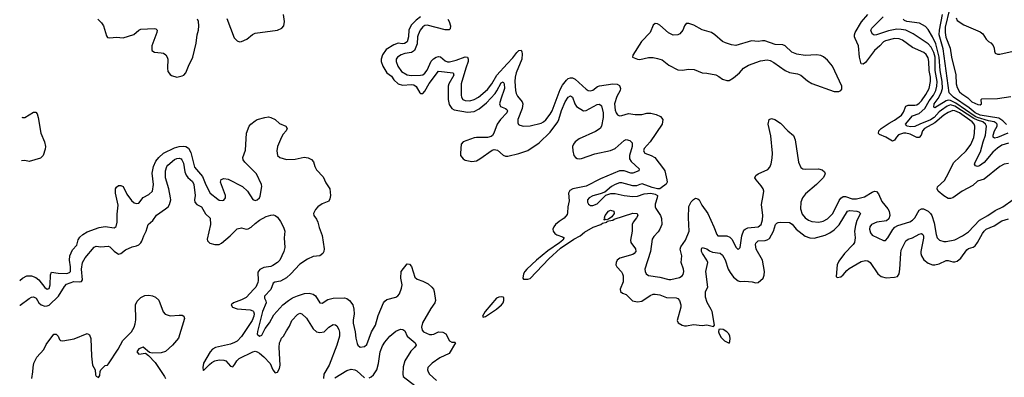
# Model space of a CAD drawing. Header units: inches. Extents: x 1839270 to 1929235, y 762242 to 910350.
# Tile 152 of 256: x 1840505 to 1849311, y 833002 to 836205. Entities that reach past the tile are written whole.
import ezdxf

# ---------------------------------------------------------------- set-up
doc = ezdxf.new("R2010")
doc.units = ezdxf.units.IN
doc.header["$MEASUREMENT"] = 0
doc.layers.add('B8843', color=7, linetype='Continuous')

msp = doc.modelspace()

# ---------------------------------------------------------------- linework, layer by layer
at = {"layer": 'B8843', "color": 5}
for points, elevation in [([(1842356.9, 836216.9), (1842423.2, 836043.2), (1842450, 836014.7), (1842470, 836007.3), (1842490, 836008.3), (1842537.4, 836030), (1842588.3, 836071.7), (1842610, 836083.9), (1842810, 836111.1), (1842850, 836127.9), (1842867.6, 836150), (1842874.1, 836190), (1842865.8, 836250)], 560), ([(1844090, 836231.1), (1844050, 836200.4), (1844010, 836158.1), (1843985.8, 836114.2), (1843981.6, 836050), (1843970, 836007.7), (1843948, 835992), (1843930, 835989.5), (1843890, 835993.7), (1843850, 835981.1), (1843783.2, 835936.8), (1843750.7, 835890), (1843737.8, 835850), (1843737.9, 835830), (1843753.3, 835790), (1843790, 835730.1), (1843830, 835698.5), (1843850, 835666.1), (1843890, 835630.1), (1843930, 835618.9), (1844010, 835624.9), (1844030, 835621.5), (1844050, 835607.6), (1844083.6, 835550), (1844090, 835544.7), (1844110, 835543.5), (1844130, 835564.4), (1844166.7, 835633.3), (1844250, 835743.5), (1844382.4, 835730), (1844388.9, 835708.9), (1844343.1, 835630), (1844336.8, 835610), (1844338.2, 835490), (1844345.4, 835445.4), (1844369.4, 835410), (1844390, 835397.5), (1844510, 835376.1), (1844570, 835383.3), (1844614.7, 835405.3), (1844679.1, 835460.9), (1844756.4, 835543.6), (1844773.7, 835566.3), (1844810, 835638.5), (1844830, 835647.6), (1844838.5, 835630), (1844841.9, 835590), (1844807.1, 835492.9), (1844797, 835450), (1844806.5, 835426.5), (1844849.4, 835409.4), (1844860.7, 835400.7), (1844869.1, 835390), (1844860.9, 835370), (1844803.9, 835310), (1844774.8, 835270), (1844744.8, 835190), (1844732.4, 835167.6), (1844721.5, 835158.5), (1844690, 835149.8), (1844590, 835149.4), (1844570, 835145.6), (1844470, 835109.8), (1844454, 835090), (1844446.4, 835010), (1844447.7, 834990), (1844470, 834958.9), (1844490, 834947.7), (1844550, 834935.7), (1844590, 834941.7), (1844621.9, 834958.1), (1844730, 835035.2), (1844750, 835042.3), (1844777, 835037), (1844830, 834990.3), (1844850, 834981.7), (1844870, 834981.7), (1844970, 835006), (1845050, 835033.6), (1845150, 835101.3), (1845250, 835197.3), (1845318.4, 835290), (1845328.4, 835311.6), (1845350, 835390.2), (1845384.9, 835470), (1845410, 835511.5), (1845430, 835524), (1845450, 835510.3), (1845471.2, 835451.2), (1845486.2, 835426.2), (1845546.4, 835390), (1845570, 835391), (1845670, 835445.2), (1845690, 835447.6), (1845710, 835432), (1845724.8, 835370), (1845723.1, 835330), (1845708.6, 835251.4), (1845697.8, 835230), (1845655.5, 835204.5), (1845510, 835137.4), (1845471.8, 835110), (1845456.9, 835090), (1845450.1, 835070), (1845451.2, 835031.2), (1845462.3, 834990), (1845474.9, 834970), (1845490, 834960.2), (1845510, 834957.8), (1845530, 834961.6), (1845650, 835004.1), (1845790, 835032.2), (1845830, 835050.2), (1845910, 835123.7), (1845930, 835130.4), (1845962.3, 835122.3), (1845982.8, 835102.8), (1845984.2, 835070), (1845958.3, 834990), (1845959.3, 834959.3), (1845973.4, 834933.4), (1846046, 834870), (1846043.1, 834850), (1845990, 834829.3), (1845969.9, 834829.9), (1845909.9, 834849.9), (1845869.4, 834850.6), (1845699.6, 834780.4), (1845570, 834712.5), (1845453.4, 834690), (1845424.3, 834675.7), (1845412.1, 834650), (1845418.5, 834581.5), (1845406.9, 834530), (1845404.8, 834475.2), (1845400.1, 834459.9), (1845374, 834426), (1845330, 834398.3), (1845295.8, 834370), (1845281.3, 834350), (1845274, 834330), (1845276.4, 834310), (1845290.5, 834290), (1845310, 834278), (1845360.6, 834260.6), (1845375.5, 834250), (1845361.6, 834230), (1845334, 834206), (1845230, 834134.9), (1845128.7, 834051.3), (1845041.6, 833970), (1845023.1, 833950), (1845012.2, 833930), (1845004.2, 833890), (1845010, 833881.8), (1845050, 833880.1), (1845071.6, 833888.4), (1845237, 834063), (1845341.4, 834158.6), (1845460.3, 834239.7), (1845517.2, 834270), (1845556.6, 834303.4), (1845634.3, 834345.7), (1845704, 834370), (1845717.5, 834382.5), (1845755.1, 834390), (1845760.5, 834399.5), (1845775.1, 834404.9), (1845810, 834409.6), (1845822, 834418), (1845990, 834471.6), (1846027.3, 834470), (1846032.8, 834450), (1846023, 834430), (1845992.5, 834390), (1845983.8, 834370), (1845983.6, 834310), (1845968.1, 834230), (1845971.8, 834210), (1846013.3, 834153.3), (1846015.3, 834130), (1846001.2, 834110), (1845990, 834102.3), (1845871.3, 834068.7), (1845847.9, 834052.1), (1845838.4, 834030), (1845837.5, 834010), (1845844.5, 833990), (1845887.2, 833947.2), (1845896.8, 833930), (1845901, 833910), (1845902.3, 833857.7), (1845875.8, 833790), (1845878, 833770), (1845896, 833756), (1845930, 833742.6), (1845986.6, 833686.6), (1846030, 833676.9), (1846070, 833683.2), (1846144.4, 833735.6), (1846170, 833746.6), (1846190, 833748), (1846230, 833739.4), (1846290, 833715.7), (1846375.1, 833715.2), (1846390, 833707.6), (1846405, 833690), (1846419.3, 833650), (1846418.8, 833630), (1846386.2, 833510), (1846395.3, 833490), (1846430, 833470.2), (1846450, 833464.1), (1846470, 833463.5), (1846530, 833474), (1846610, 833466.7), (1846650, 833472.7), (1846710, 833458), (1846719, 833470), (1846697.3, 833590), (1846690.5, 833610.5), (1846652.3, 833672.3), (1846639.4, 833719.4), (1846638.4, 833770), (1846658.4, 833810), (1846642.7, 833950), (1846659.8, 834030), (1846652, 834052), (1846611.2, 834110), (1846603.1, 834130), (1846602.6, 834150), (1846610, 834164.9), (1846650, 834153.7), (1846674, 834134), (1846701.7, 834121.7), (1846770, 834112.9), (1846790, 834096.1), (1846815.6, 834055.6), (1846841.7, 833970), (1846859.2, 833939.2), (1846890, 833897.8), (1846930, 833865.3), (1846950, 833859.8), (1846990, 833861.8), (1847056, 833856), (1847090, 833847.4), (1847109.8, 833850.2), (1847153.8, 833890), (1847164.2, 833915.8), (1847167.9, 833950), (1847147.1, 834050), (1847090.9, 834150), (1847086.7, 834190), (1847090, 834204.4), (1847110, 834223.1), (1847173.2, 834226.8), (1847190, 834231.8), (1847210, 834245.2), (1847246.9, 834310), (1847265.4, 834370), (1847277.8, 834382.2), (1847290, 834389), (1847310, 834392), (1847390, 834389.6), (1847413.9, 834373.9), (1847449.4, 834329.4), (1847530, 834266.8), (1847570.7, 834250.7), (1847610, 834246.9), (1847710, 834275.5), (1847750, 834295.9), (1847790, 834323.2), (1847832.8, 834367.2), (1847910, 834490.2), (1847930, 834496.3), (1847991.3, 834490), (1848010, 834484.9), (1848024.9, 834470), (1847992.9, 834407.1), (1847979.2, 834360.8), (1847971.6, 834310), (1847976.6, 834250), (1847971.4, 834210), (1847958.5, 834190), (1847880.9, 834110), (1847830, 834043), (1847817.1, 834010), (1847805.9, 833905.9), (1847816.8, 833896.8), (1847850, 833902.6), (1847870, 833918.7), (1847901.4, 833958.6), (1847922.4, 833977.6), (1848030, 834038.4), (1848070, 834049.3), (1848090, 834045.4), (1848111.4, 834031.4), (1848180.3, 833930), (1848210, 833905.2), (1848253.9, 833893.9), (1848330, 833898.2), (1848354.9, 833905.1), (1848369.9, 833930.1), (1848378.1, 833970), (1848384.6, 834110), (1848390, 834142), (1848430, 834225.5), (1848450, 834239.8), (1848490, 834252.5), (1848550, 834284.6), (1848570, 834289.1), (1848581.2, 834281.2), (1848587.7, 834267.7), (1848587.2, 834247.2), (1848564.1, 834130), (1848563.9, 834110), (1848569.4, 834090), (1848590, 834055.6), (1848630, 834024.5), (1848670, 834010.2), (1848690, 834008.3), (1848730, 834019.2), (1848790, 834047.8), (1848810, 834047.8), (1848850, 834036.3), (1848870, 834036.5), (1848890, 834042.9), (1848923.8, 834070), (1848975, 834145), (1848990, 834155), (1849032.5, 834167.5), (1849050, 834178.8), (1849072.1, 834207.9), (1849115, 834290), (1849130, 834311.6), (1849150, 834328.9), (1849221.4, 834358.6), (1849290, 834403.8), (1849350, 834422.5)], 560), ([(1849350, 834915.8), (1849308.6, 834911.4), (1849270, 834890.9), (1849130, 834776.2), (1849070, 834759.5), (1849030, 834720.3), (1848933.4, 834670), (1848850, 834609.7), (1848830, 834602.7), (1848810, 834603.9), (1848770, 834626), (1848718.7, 834670), (1848709.6, 834690), (1848713.4, 834706.6), (1848775, 834765), (1848812.4, 834830), (1848856.4, 834923.6), (1848970, 835029.3), (1849011.6, 835088.4), (1849038.6, 835150), (1849044.1, 835190), (1849046.8, 835250), (1849043, 835270), (1849023.4, 835290), (1848911.1, 835370), (1848870, 835388), (1848850, 835390.2), (1848810, 835373.7), (1848770, 835348.6), (1848690, 835282), (1848598.8, 835230), (1848580.9, 835210), (1848568.6, 835170), (1848550, 835148.3), (1848530, 835151.1), (1848470, 835180.8), (1848431.7, 835188.3), (1848410, 835187.6), (1848365.9, 835174.1), (1848345.8, 835154.2), (1848330, 835127.1), (1848310, 835115.8), (1848251.6, 835151.6), (1848196.2, 835176.2), (1848186.4, 835186.4), (1848189.8, 835210), (1848209.8, 835230), (1848281.2, 835278.8), (1848330, 835304.6), (1848391.1, 835348.9), (1848410, 835375.2), (1848430, 835431.4), (1848450, 835440.3), (1848510, 835438.2), (1848530, 835443.6), (1848550, 835455.8), (1848570, 835477), (1848610, 835534), (1848639.7, 835590), (1848651.7, 835650), (1848650.9, 835690), (1848640.3, 835750), (1848636.6, 835830), (1848630, 835862.6), (1848612.6, 835892.6), (1848591.7, 835910), (1848490, 835955.3), (1848400.9, 836020.9), (1848370, 836033.5), (1848330, 836035.7), (1848250, 836015.8), (1848230, 836006), (1848199.3, 835970), (1848150.1, 835930), (1848070, 835822.9), (1848050, 835807), (1848030, 835809.6), (1848016.9, 835870), (1848008.3, 835970), (1847975.9, 836035.9), (1847970.9, 836050), (1847971.4, 836070), (1847977.7, 836090), (1848033.2, 836186.8), (1848089.8, 836250)], 580), ([(1849350, 835098.7), (1849290, 835079.6), (1849250, 835055.3), (1849210, 835017.8), (1849130, 834924.7), (1849090, 834896.1), (1849070, 834890.8), (1849054.6, 834894.6), (1849045.3, 834910), (1849051.5, 834930), (1849099.7, 835020.3), (1849122.2, 835110), (1849143.4, 835170), (1849150.9, 835250), (1849143.8, 835270), (1849118.2, 835290), (1849070, 835304.1), (1849038.8, 835318.8), (1848870, 835431.5), (1848830, 835441), (1848799.4, 835430), (1848750, 835395.4), (1848730, 835380.2), (1848685.3, 835330), (1848651.9, 835308.1), (1848555.5, 835270), (1848510, 835246.8), (1848475, 835245), (1848443.1, 835250), (1848436, 835256), (1848427.3, 835270), (1848490, 835342.3), (1848550, 835365.3), (1848600.1, 835410), (1848640.6, 835479.4), (1848677.7, 835530), (1848698, 835570), (1848708.8, 835610), (1848711.6, 835650), (1848693.4, 835750), (1848691.9, 835870), (1848680.8, 835910), (1848658.1, 835958.1), (1848630, 835988.5), (1848497.2, 836077.2), (1848430, 836109.9), (1848390, 836118.1), (1848350, 836119.1), (1848274.9, 836105.1), (1848168.9, 836068.9), (1848147.1, 836067.1), (1848130, 836077.6), (1848117.6, 836110), (1848125.6, 836130), (1848228.1, 836230)], 560), ([(1849330, 835266.5), (1849298.2, 835298.2), (1849261.6, 835321.6), (1849094.2, 835350), (1849050, 835370), (1848996.1, 835416.1), (1848856.2, 835510), (1848823.5, 835543.5), (1848819.3, 835550), (1848762.9, 835942.9), (1848729.9, 836070.1), (1848732.7, 836110), (1848757.2, 836250)], 520), ([(1848822.3, 836297.7), (1848783.5, 836136.5), (1848781.7, 836090), (1848787.6, 836047.6), (1848826.5, 835950), (1848839.3, 835870), (1848878.8, 835710), (1848880.2, 835630), (1848890, 835596.3), (1848910, 835559.3), (1848930, 835540.4), (1848984.9, 835504.9), (1849020.4, 835470), (1849074.5, 835445.5), (1849096.5, 835443.5), (1849108, 835450), (1849104, 835490), (1849110, 835494.8), (1849250, 835498.9), (1849370, 835517.3)], 520), ([(1848880.2, 836220.2), (1848890, 836196.9), (1848950, 836157.3), (1849095.6, 836095.6), (1849119.3, 836079.3), (1849150, 836030.8), (1849170, 836010.8), (1849190, 835998.8), (1849212.5, 835972.5), (1849220.7, 835950), (1849222, 835922), (1849230, 835906), (1849250, 835897.3), (1849270, 835895.5), (1849390, 835921.6)], 540), ([(1841205.3, 836210), (1841237, 836177), (1841254.3, 836150), (1841280.1, 836060.1), (1841290, 836044.2), (1841310, 836041.2), (1841370, 836047.5), (1841430, 836041.5), (1841527.1, 836072.9), (1841570, 836111.7), (1841590, 836121.3), (1841706.4, 836126.4), (1841722, 836122), (1841733.2, 836110), (1841733.1, 836090), (1841687.9, 835970), (1841686.7, 835930), (1841710, 835913.6), (1841770, 835908.9), (1841790, 835903.9), (1841813.2, 835890), (1841825.6, 835870), (1841829.6, 835850), (1841826, 835770), (1841830, 835742), (1841850, 835714), (1841863.9, 835703.9), (1841910, 835691.5), (1841959.1, 835700.9), (1841972.2, 835707.8), (1841991.9, 835730), (1842014.5, 835790), (1842053.3, 835870), (1842084.1, 835995.9), (1842091, 836069), (1842104.9, 836110), (1842107.3, 836150), (1842103.2, 836190), (1842096.6, 836210)], 560), ([(1844333.4, 836210), (1844346.2, 836190), (1844358.5, 836150), (1844355.9, 836124.1), (1844345.7, 836114.3), (1844310, 836112.7), (1844150, 836157), (1844130, 836152.7), (1844110, 836139.9), (1844086.2, 836110), (1844068.6, 836070), (1844063.1, 836050), (1844060.1, 835990), (1844037.3, 835930), (1844010, 835911.6), (1843950, 835901.3), (1843916.5, 835890), (1843885.3, 835870), (1843873, 835850), (1843872, 835830), (1843885.8, 835790), (1843920.6, 835740.6), (1843970, 835710.8), (1844005.9, 835705.9), (1844090, 835706.7), (1844110, 835711), (1844130, 835724.7), (1844150, 835753.6), (1844185.3, 835834.7), (1844205.4, 835854.6), (1844230, 835868.7), (1844250, 835875.9), (1844270, 835872.5), (1844310, 835835.3), (1844330, 835828.2), (1844350, 835827.4), (1844410, 835840.9), (1844490, 835872.3), (1844510, 835870.2), (1844516.8, 835850), (1844515.9, 835830), (1844493.9, 835770), (1844453.3, 835630), (1844454.2, 835530), (1844456.2, 835510), (1844469.6, 835489.6), (1844490, 835479.8), (1844530, 835478.4), (1844570, 835490.8), (1844610, 835511.4), (1844690, 835579), (1844728.2, 835630), (1844773.2, 835706.8), (1844863.8, 835810), (1844917.1, 835862.9), (1844950, 835911.9), (1844970, 835927.9), (1844990, 835932.7), (1844997.3, 835917.3), (1844998.9, 835899), (1844995.4, 835850), (1844945.9, 835730), (1844936.3, 835690), (1844933.2, 835650), (1844938.8, 835570), (1844944.8, 835544.8), (1844958.7, 835518.7), (1844998.7, 835470), (1845003.9, 835450), (1844998.5, 835410), (1844959.7, 835310), (1844960.2, 835280.2), (1844966.8, 835266.8), (1844979, 835259), (1845010, 835250.2), (1845070, 835255), (1845170, 835279.1), (1845190, 835289.2), (1845210, 835307.1), (1845250, 835359.7), (1845266.6, 835390), (1845340, 835580), (1845360.6, 835619.4), (1845395.4, 835664.6), (1845410, 835677), (1845430, 835685.5), (1845450, 835684.8), (1845473.1, 835673.1), (1845570, 835581.2), (1845590, 835571.3), (1845610, 835568.2), (1845630, 835574), (1845673, 835607), (1845690, 835612.8), (1845810.7, 835630.7), (1845848.4, 835628.4), (1845870, 835615.2), (1845879.7, 835590), (1845874.4, 835570), (1845844.3, 835515.7), (1845825.5, 835450), (1845830, 835393.4), (1845839.2, 835370), (1845852.2, 835352.2), (1845870, 835345.2), (1845890, 835346), (1845950, 835365.4), (1846010, 835356.1), (1846070, 835355.5), (1846113.3, 835366.7), (1846150, 835368.8), (1846197.2, 835357.2), (1846236.9, 835336.9), (1846256.5, 835310), (1846252.4, 835270), (1846144.1, 835110), (1846088.8, 835050), (1846082.9, 835030), (1846097.6, 835010), (1846152.4, 834990), (1846185.3, 834970), (1846263.9, 834870), (1846273.7, 834850), (1846294.3, 834770), (1846295.6, 834750), (1846287.2, 834732.8), (1846242.5, 834697.5), (1846230, 834690.9), (1846210, 834689.6), (1846161.2, 834701.2), (1846073.7, 834733.7), (1846050, 834729.8), (1846022.3, 834717.7), (1845990, 834716), (1845890, 834743.4), (1845870, 834743.4), (1845830.4, 834730), (1845797, 834710), (1845739.5, 834660.5), (1845695.9, 834644.1), (1845630, 834628.8), (1845597.4, 834610), (1845583.6, 834590), (1845583.1, 834570), (1845592.7, 834552.7), (1845610, 834541.1), (1845630, 834540.2), (1845670, 834554.7), (1845748.1, 834631.9), (1845792.5, 834647.5), (1845830, 834648.4), (1845910, 834630.2), (1845990, 834620.9), (1846030, 834625.2), (1846090, 834645.2), (1846150, 834651.8), (1846190, 834643.7), (1846208.2, 834630), (1846207.2, 834610), (1846187.7, 834552.3), (1846187.2, 834530), (1846193.4, 834513.4), (1846236.4, 834450), (1846244.7, 834424.7), (1846247, 834370), (1846231.3, 834328.7), (1846216.3, 834303.7), (1846175.8, 834264.2), (1846160.7, 834239.3), (1846147.3, 834130), (1846096.5, 833970), (1846098.2, 833950), (1846107.1, 833930), (1846130, 833913.6), (1846230, 833900.2), (1846310, 833878.3), (1846330, 833878), (1846405.5, 833894.5), (1846429.6, 833910), (1846437.6, 833922.4), (1846443.5, 833950), (1846442, 833970), (1846421.5, 834030), (1846426.9, 834090), (1846413.5, 834150), (1846417.2, 834170), (1846459.8, 834230), (1846494.1, 834310), (1846487.1, 834430), (1846490, 834533), (1846510, 834574), (1846530, 834594.9), (1846550, 834605.2), (1846570, 834601.7), (1846581.7, 834590), (1846604.6, 834544.6), (1846658.2, 834470), (1846714.7, 834350), (1846740.2, 834280.2), (1846750.3, 834270.3), (1846830, 834269.1), (1846857.2, 834257.2), (1846877.1, 834237.1), (1846910, 834168), (1846930, 834146), (1846950, 834164.7), (1846963.1, 834270), (1846981.2, 834318.8), (1846992.8, 834330), (1847017.9, 834342.1), (1847110, 834349.3), (1847136, 834370), (1847148.9, 834411.1), (1847152.7, 834450), (1847138.2, 834550), (1847155.8, 834630), (1847159.4, 834670), (1847154, 834690), (1847137.9, 834717.9), (1847092.3, 834770), (1847080.8, 834790), (1847089.8, 834810), (1847110, 834824), (1847196.4, 834863.5), (1847214.8, 834885.2), (1847225.3, 834914.7), (1847235.2, 834964.8), (1847237.4, 835010), (1847223.3, 835163.3), (1847199, 835270), (1847208.4, 835310), (1847230, 835318.9), (1847259.1, 835310), (1847310, 835277.3), (1847373.8, 835210), (1847426.7, 835166.7), (1847440.2, 835130), (1847470.8, 834930), (1847490, 834882.4), (1847510, 834867.8), (1847530, 834865.2), (1847650, 834869.1), (1847681, 834861), (1847703.6, 834843.6), (1847708.8, 834830), (1847704.4, 834810), (1847691.2, 834790), (1847630.4, 834729.6), (1847533.3, 834646.7), (1847505.5, 834610), (1847491, 834570), (1847489.4, 834510), (1847504, 834464), (1847530.3, 834430), (1847559.5, 834410), (1847590, 834396.8), (1847652, 834392), (1847690, 834400.9), (1847730, 834420.6), (1847778, 834470), (1847834, 834586), (1847850, 834605.5), (1847870, 834620.1), (1847890, 834622.7), (1847950, 834599.6), (1847990, 834599.4), (1848061.2, 834618.8), (1848130, 834659.5), (1848150, 834668.6), (1848167.6, 834667.6), (1848186.6, 834646.6), (1848216.8, 834576.8), (1848270.2, 834510), (1848280.6, 834490), (1848286.4, 834450), (1848278, 834422), (1848256.6, 834403.4), (1848170, 834391.3), (1848123.6, 834370), (1848109.1, 834350), (1848104.7, 834330), (1848114.8, 834294.8), (1848130, 834276.5), (1848230, 834226.4), (1848250, 834227.7), (1848270, 834250.5), (1848313.8, 834326.2), (1848333, 834347), (1848358.3, 834361.7), (1848465.5, 834394.5), (1848490, 834408), (1848511, 834429), (1848550, 834498.3), (1848570, 834511.7), (1848589.1, 834510.9), (1848631.3, 834491.3), (1848650.5, 834470.5), (1848661.9, 834450), (1848684.5, 834384.5), (1848701.3, 834281.3), (1848710.9, 834250.9), (1848730.2, 834230.2), (1848770, 834219.7), (1848790, 834219.7), (1848870, 834234.4), (1848937.7, 834270), (1848990, 834305.6), (1849090.7, 834409.3), (1849163.1, 834450), (1849230, 834496), (1849298.7, 834530), (1849390, 834595.6)], 580), ([(1849341.7, 835190), (1849250, 835148.6), (1849222.5, 835142.5), (1849212.2, 835152.2), (1849212.5, 835170), (1849224.5, 835210), (1849246.1, 835250), (1849247.8, 835270), (1849238.3, 835278.3), (1849221.5, 835290), (1849170, 835300.1), (1849070, 835328.6), (1849050, 835338.2), (1848877, 835457), (1848830, 835480.5), (1848810, 835484.4), (1848790, 835478.7), (1848690, 835415.5), (1848681.4, 835421.4), (1848685, 835450), (1848720, 835500), (1848747.7, 835550), (1848757.3, 835590), (1848755.3, 835650), (1848736.1, 835750), (1848728.6, 835870), (1848698.9, 835990), (1848670, 836052.5), (1848630, 836118.4), (1848605.3, 836145.3), (1848553.5, 836173.5), (1848439.3, 836190), (1848418.6, 836198.6), (1848406, 836210)], 540), ([(1840525.2, 835331.5), (1840530, 835329.1), (1840550.1, 835329.9), (1840630, 835375.6), (1840650, 835376.3), (1840660.9, 835360.9), (1840669.8, 835330), (1840694.6, 835190), (1840726.6, 835110), (1840736.4, 835070), (1840734.3, 835045.7), (1840713.8, 834990), (1840690, 834964), (1840590, 834934), (1840550, 834944.4), (1840520.5, 834940.9)], 560), ([(1840507.8, 833868.3), (1840531.6, 833890), (1840569.5, 833910.5), (1840610, 833911.6), (1840650, 833896.7), (1840675.7, 833875.7), (1840730, 833807.8), (1840750, 833792.8), (1840770, 833797.6), (1840777, 833830), (1840780.1, 833919.9), (1840790, 833943.6), (1840850, 833933.8), (1840927, 833933), (1840950, 833940.2), (1840959.1, 833950), (1840961, 833990), (1840950.1, 834050), (1840954.4, 834090), (1840976.3, 834143.7), (1841015.1, 834184.9), (1841026.7, 834233.3), (1841041.8, 834258.2), (1841070, 834281.7), (1841110, 834304.4), (1841215.6, 834344.4), (1841270, 834352.6), (1841350, 834342.2), (1841367.4, 834352.6), (1841376.8, 834390), (1841376.6, 834463.4), (1841384.5, 834544.5), (1841360.9, 834650), (1841363.1, 834690), (1841370, 834703.7), (1841390, 834718.4), (1841410, 834720.5), (1841430, 834711.5), (1841462.4, 834642.4), (1841505.1, 834585.1), (1841530, 834563.5), (1841550, 834558.5), (1841570, 834562.5), (1841610, 834611.6), (1841661, 834639), (1841691.5, 834670), (1841702, 834730), (1841690.1, 834830.1), (1841703, 834890), (1841722.8, 834937.2), (1841748.4, 834971.6), (1841790, 835008.4), (1841890, 835057.8), (1841930, 835068.1), (1841970, 835072.3), (1841990, 835068.6), (1842013.6, 835053.5), (1842034.5, 835014.5), (1842070, 834882.9), (1842141.1, 834801.1), (1842170, 834726.2), (1842208.1, 834650), (1842276.4, 834596.4), (1842290, 834588.4), (1842315.5, 834584.5), (1842331.1, 834588.9), (1842345.2, 834610), (1842345.2, 834630), (1842302, 834750), (1842306.2, 834773.8), (1842330, 834783.1), (1842370, 834775.4), (1842496.8, 834710), (1842543.4, 834670), (1842590, 834593.6), (1842610, 834584.7), (1842630, 834591.3), (1842649.3, 834610.7), (1842655, 834625), (1842670.1, 834710), (1842667.6, 834730), (1842624, 834824), (1842519.7, 834930), (1842504.7, 834950), (1842500.2, 834970), (1842524.5, 835035.5), (1842534.8, 835190), (1842556.3, 835250), (1842573.6, 835270), (1842610, 835298.8), (1842630.5, 835310), (1842696.3, 835330), (1842730, 835333.4), (1842750, 835329.9), (1842790.4, 835310.4), (1842830, 835275.3), (1842886.6, 835250), (1842898, 835230), (1842889.7, 835210), (1842861.7, 835178.3), (1842846.7, 835153.3), (1842811.6, 835070), (1842804, 835030), (1842811.9, 834990), (1842830.6, 834970.6), (1842890, 834954.2), (1842970, 834955.7), (1843050, 834972.9), (1843086.6, 834966.6), (1843114.2, 834954.2), (1843133.1, 834933.1), (1843143.9, 834890), (1843159.2, 834859.2), (1843218.1, 834798.1), (1843243.8, 834743.8), (1843279.8, 834690), (1843283.8, 834630), (1843278.9, 834601.1), (1843270, 834580.5), (1843210, 834556.9), (1843172.8, 834530), (1843150, 834504.9), (1843133.3, 834470), (1843135.4, 834450), (1843158.6, 834418.6), (1843171.6, 834391.6), (1843183.3, 834343.3), (1843210.6, 834270.6), (1843227.4, 834152.6), (1843225.4, 834130), (1843217.4, 834110), (1843190.7, 834089.3), (1843130, 834084.7), (1843078.6, 834061.4), (1843010, 834016.5), (1842930, 833927.7), (1842890, 833892.8), (1842837.6, 833862.5), (1842785.8, 833854.2), (1842773.6, 833846.4), (1842751.5, 833788.5), (1842695.5, 833730), (1842693.8, 833710), (1842706.2, 833686.2), (1842708.4, 833670), (1842676.8, 833590), (1842631, 833411), (1842630, 833389.4), (1842650, 833371.5), (1842670, 833378.7), (1842699.8, 833440.2), (1842738.6, 833490), (1842777.5, 833562.5), (1842859.8, 833650), (1842908.9, 833691.1), (1842945.8, 833714.2), (1842988.5, 833731.5), (1843051.5, 833751.5), (1843095.4, 833755.4), (1843130, 833746.4), (1843150, 833731.1), (1843190, 833668.4), (1843210, 833665.6), (1843262.2, 833697.8), (1843310, 833710.5), (1843410, 833712.8), (1843430, 833707.9), (1843454.5, 833690), (1843484.6, 833650), (1843493.7, 833613.7), (1843495.8, 833570), (1843486.2, 833513.8), (1843487.3, 833487.3), (1843506.6, 833410), (1843512.2, 833352.2), (1843524.2, 833304.2), (1843530, 833289), (1843550, 833272.7), (1843590, 833277), (1843610, 833297), (1843650.1, 833410), (1843688.4, 833470), (1843710, 833556.9), (1843758, 833670), (1843770, 833685.4), (1843790, 833699.3), (1843870, 833720.4), (1843887.3, 833732.7), (1843900.7, 833750), (1843920.4, 833799.6), (1843925.8, 833830), (1843914.9, 833890), (1843916.3, 833950), (1843970, 834018), (1843990, 834015.3), (1844010, 833993.2), (1844038.9, 833898.9), (1844061.3, 833881.3), (1844110, 833864.5), (1844158.5, 833838.5), (1844190.5, 833810.5), (1844205.8, 833790), (1844213.5, 833770), (1844223.1, 833690), (1844218.2, 833670), (1844182.2, 833617.8), (1844109.2, 833490), (1844097.5, 833450), (1844103.4, 833423.4), (1844116.3, 833410), (1844170, 833385), (1844190, 833384), (1844210, 833389.8), (1844250, 833409.8), (1844290, 833405.5), (1844315.6, 833390), (1844350, 833327.8), (1844370, 833316), (1844395.4, 833315.4), (1844402.7, 833310), (1844345.6, 833214.4), (1844263.8, 833176.2), (1844195, 833130), (1844155.5, 833090), (1844151, 833070), (1844158.7, 833050), (1844171.6, 833030), (1844233.6, 832973.6)], 560), ([(1840505.2, 833647), (1840510, 833648.1), (1840590, 833708.6), (1840610, 833718.7), (1840630, 833721.5), (1840652, 833712), (1840675.2, 833670), (1840696, 833650), (1840730, 833640.4), (1840750, 833640.9), (1840770, 833649.4), (1840851.3, 833728.7), (1840905, 833815), (1840925, 833835), (1840990, 833859.9), (1841043.8, 833856.2), (1841058.5, 833861.5), (1841065.6, 833874.4), (1841057.2, 833970), (1841067.9, 834030), (1841090, 834072.3), (1841172.3, 834167.7), (1841190, 834175.4), (1841230, 834171.6), (1841297, 834177), (1841311.9, 834171.9), (1841350, 834132.1), (1841390, 834106.3), (1841410, 834109.6), (1841450, 834144.7), (1841510, 834172), (1841550, 834178.4), (1841570, 834187.6), (1841590, 834207), (1841597.6, 834222.4), (1841614, 834270), (1841635.8, 834310), (1841655.3, 834370), (1841694.7, 834405.3), (1841730, 834454.3), (1841810, 834509.8), (1841832.4, 834530), (1841844.5, 834550), (1841855.6, 834590), (1841854.3, 834610), (1841838.3, 834690), (1841808.6, 834790), (1841810.2, 834850), (1841821.5, 834890), (1841830, 834903.1), (1841890, 834951.9), (1841910, 834961.5), (1841930, 834965.7), (1841950, 834958.9), (1841956.4, 834950), (1841970, 834920.9), (1841982.5, 834842.5), (1841993.2, 834813.2), (1842010, 834791.6), (1842050, 834755.5), (1842063.4, 834730), (1842073.8, 834630), (1842068.7, 834590), (1842071.8, 834570), (1842088.5, 834548.5), (1842130, 834527.6), (1842167.2, 834467.2), (1842208.3, 834428.3), (1842211.9, 834370), (1842180.7, 834240.7), (1842183.5, 834223.5), (1842204.5, 834204.5), (1842250, 834191), (1842290, 834192.1), (1842310, 834202.7), (1842387.8, 834270), (1842450, 834332.8), (1842490, 834339.7), (1842529.8, 834329.8), (1842550, 834332.8), (1842574.4, 834345.6), (1842610, 834380.9), (1842648.7, 834410), (1842710, 834441.1), (1842750, 834454.7), (1842776.6, 834456.6), (1842790, 834452.3), (1842810, 834437), (1842838.2, 834398.2), (1842865.2, 834345.2), (1842875.4, 834310), (1842871.3, 834251.3), (1842876.8, 834163.2), (1842867.8, 834130), (1842831.5, 834050), (1842812, 834030), (1842770, 834002), (1842750, 833994.4), (1842690, 833985.6), (1842652, 833968), (1842636.2, 833943.8), (1842639.4, 833870), (1842635.7, 833850), (1842615.9, 833810), (1842600.2, 833790), (1842530, 833717.7), (1842490, 833696.6), (1842418, 833670), (1842397.4, 833650), (1842408.3, 833630), (1842450, 833614.2), (1842566.8, 833606.8), (1842590, 833598.6), (1842596.5, 833590), (1842600.8, 833570), (1842599, 833550), (1842584.9, 833510), (1842490, 833368.2), (1842450, 833327), (1842427.3, 833312.7), (1842390, 833298.8), (1842255.1, 833270), (1842230, 833253.3), (1842209.5, 833230), (1842149.2, 833130), (1842142, 833090), (1842145.9, 833065.9), (1842150, 833064.2), (1842201.9, 833118.1), (1842224.9, 833135.1), (1842251.6, 833148.4), (1842290, 833158.2), (1842330, 833156.7), (1842348.6, 833150), (1842390, 833101), (1842410, 833094.8), (1842430, 833118.3), (1842447.5, 833150), (1842468.5, 833171.5), (1842590, 833231.4), (1842610, 833236.2), (1842630, 833231.1), (1842650, 833219.1), (1842690, 833186.5), (1842745.5, 833125.5), (1842770.4, 833070.4), (1842790, 833042.6), (1842810, 833048.6), (1842830, 833082), (1842836.2, 833110), (1842826.5, 833270), (1842830.2, 833310), (1842836.8, 833330), (1842848.1, 833351.9), (1842865.8, 833370), (1842890, 833419.6), (1842918.7, 833461.3), (1842938.9, 833510), (1842990, 833563.7), (1843010, 833577), (1843030, 833569.5), (1843070, 833531.5), (1843130, 833434.7), (1843160.7, 833410), (1843190, 833403.4), (1843228, 833410), (1843270, 833451.2), (1843310, 833473.6), (1843330, 833472), (1843342.3, 833462.3), (1843360.4, 833430), (1843366.3, 833406.3), (1843365.6, 833370), (1843340.2, 833290), (1843272.9, 833110), (1843226.5, 833030), (1843223, 832990)], 580), ([(1840614.3, 832990), (1840623.7, 833050), (1840624.6, 833090), (1840633.1, 833130), (1840659, 833181), (1840721.7, 833250), (1840742.7, 833297.3), (1840810, 833387.3), (1840830, 833389), (1840849, 833370), (1840859.9, 833339.9), (1840870, 833330.7), (1840890, 833329.1), (1840993.8, 833346.2), (1841110, 833393.2), (1841130, 833382.7), (1841141.5, 833350), (1841146, 833190), (1841156.8, 833110), (1841181.6, 833070), (1841184.1, 833024.1), (1841190, 833012.7), (1841210, 832999.3), (1841220.7, 833019.3), (1841225.9, 833054.1), (1841232.3, 833067.7), (1841260.3, 833099.7), (1841270, 833107), (1841290, 833112), (1841298.2, 833121.8), (1841384.9, 833255.1), (1841427, 833333), (1841503.7, 833410), (1841528.9, 833450), (1841539.3, 833480.7), (1841543.7, 833516.3), (1841541.1, 833650), (1841555.1, 833684.9), (1841590, 833716.9), (1841624.8, 833735.2), (1841661.5, 833738.5), (1841691.7, 833731.7), (1841719.3, 833719.3), (1841750, 833693.2), (1841787.6, 833587.6), (1841806.3, 833566.3), (1841850, 833551.8), (1841930, 833559.6), (1841958, 833558), (1841974, 833550), (1841979.3, 833530), (1841926.6, 833353.4), (1841873, 833290), (1841810, 833234.4), (1841770, 833220.4), (1841690, 833218.8), (1841665.4, 833225.4), (1841610, 833270.6), (1841570, 833256), (1841554, 833230), (1841570, 833209.5), (1841630, 833218), (1841658.6, 833198.6), (1841715.5, 833135.5), (1841800.4, 833010), (1841808.6, 832990)], 620), ([(1843630, 832997.7), (1843650, 833007.3), (1843670, 833024.8), (1843700.6, 833070), (1843714.7, 833125.3), (1843730.2, 833230), (1843750, 833282.9), (1843770, 833316.9), (1843814.4, 833370), (1843870, 833414.7), (1843910, 833432.6), (1843933.2, 833430), (1843950, 833418), (1843971.5, 833371.5), (1844041.3, 833310), (1844051.2, 833290), (1844037.6, 833270), (1844003.5, 833236.5), (1843949.9, 833150.1), (1843936, 833096), (1843930.9, 833030), (1843935.4, 833010), (1844039.3, 832930)], 580), ([(1843323.5, 832996.5), (1843430, 833061.7), (1843470, 833074.3), (1843503.7, 833070), (1843521.3, 833061.3), (1843590, 832997.7)], 580)]:
    msp.add_lwpolyline(points, dxfattribs=dict(at, elevation=elevation))
for points, elevation in [([(1846187.9, 836172.1), (1846170, 836155.3), (1846143.1, 836090), (1846067.2, 836010), (1845987.5, 835887.5), (1845986.8, 835870), (1846030.4, 835850.4), (1846050, 835848.4), (1846130, 835866), (1846170, 835866), (1846210, 835858.4), (1846250, 835844.4), (1846310, 835797.1), (1846390, 835757), (1846430, 835751.8), (1846490, 835761.5), (1846538.4, 835758.4), (1846610, 835728.4), (1846650, 835725.5), (1846730, 835710.6), (1846756.7, 835696.7), (1846790, 835670.8), (1846830, 835658.8), (1846850, 835660.7), (1846890, 835684.9), (1846942.7, 835730), (1846979, 835770), (1847023.9, 835796.1), (1847130, 835837.3), (1847190, 835846), (1847218, 835838), (1847250, 835821), (1847350.4, 835750.4), (1847390, 835733), (1847460.5, 835720.5), (1847490, 835707.7), (1847550, 835656.3), (1847590, 835633.4), (1847790, 835562.4), (1847830, 835561.6), (1847849, 835570), (1847857.6, 835582.4), (1847858.7, 835610), (1847775.4, 835790), (1847730, 835842), (1847693.4, 835873.4), (1847670, 835885.1), (1847630, 835889.6), (1847530, 835882.9), (1847455.3, 835895.3), (1847410, 835912.7), (1847350, 835972), (1847330, 835979.5), (1847262.5, 835982.5), (1847170, 836015.1), (1847150, 836016.9), (1847109.6, 836009.6), (1847050, 836014.5), (1846910, 835973.2), (1846870, 835980.9), (1846816.6, 835996.6), (1846790, 836009.4), (1846723.7, 836070), (1846692.7, 836090), (1846610, 836115.1), (1846534.9, 836154.9), (1846490, 836172), (1846466, 836170), (1846451, 836150), (1846436, 836110), (1846410, 836079), (1846390, 836069.3), (1846350, 836066.6), (1846307.7, 836087.7), (1846230, 836157.2), (1846210, 836169.2)], 620), ([(1845750, 834412.3), (1845744.7, 834415.3), (1845730, 834408.7), (1845738, 834422), (1845736.2, 834430), (1845742.5, 834450), (1845770, 834489.1), (1845790, 834498.2), (1845820.4, 834490), (1845822.3, 834470), (1845800.4, 834439.6), (1845770, 834416.9)], 560), ([(1844810, 833723.7), (1844790, 833721.2), (1844769.1, 833710), (1844669.4, 833590), (1844644.4, 833550), (1844650, 833540.7), (1844670, 833546.5), (1844770, 833612.7), (1844815.7, 833650), (1844829.9, 833670), (1844836.6, 833690), (1844835.5, 833715.5), (1844830, 833720.6)], 560), ([(1846770, 833434.5), (1846758, 833430), (1846756.3, 833410), (1846761.6, 833390), (1846779.5, 833359.5), (1846810, 833328.2), (1846850, 833306.8), (1846857.4, 833322.6), (1846859.1, 833350), (1846856.8, 833370), (1846848.2, 833390), (1846830, 833409.7), (1846796, 833430)], 560)]:
    msp.add_lwpolyline(points, close=True, dxfattribs=dict(at, elevation=elevation))

doc.saveas('drawing.dxf')
